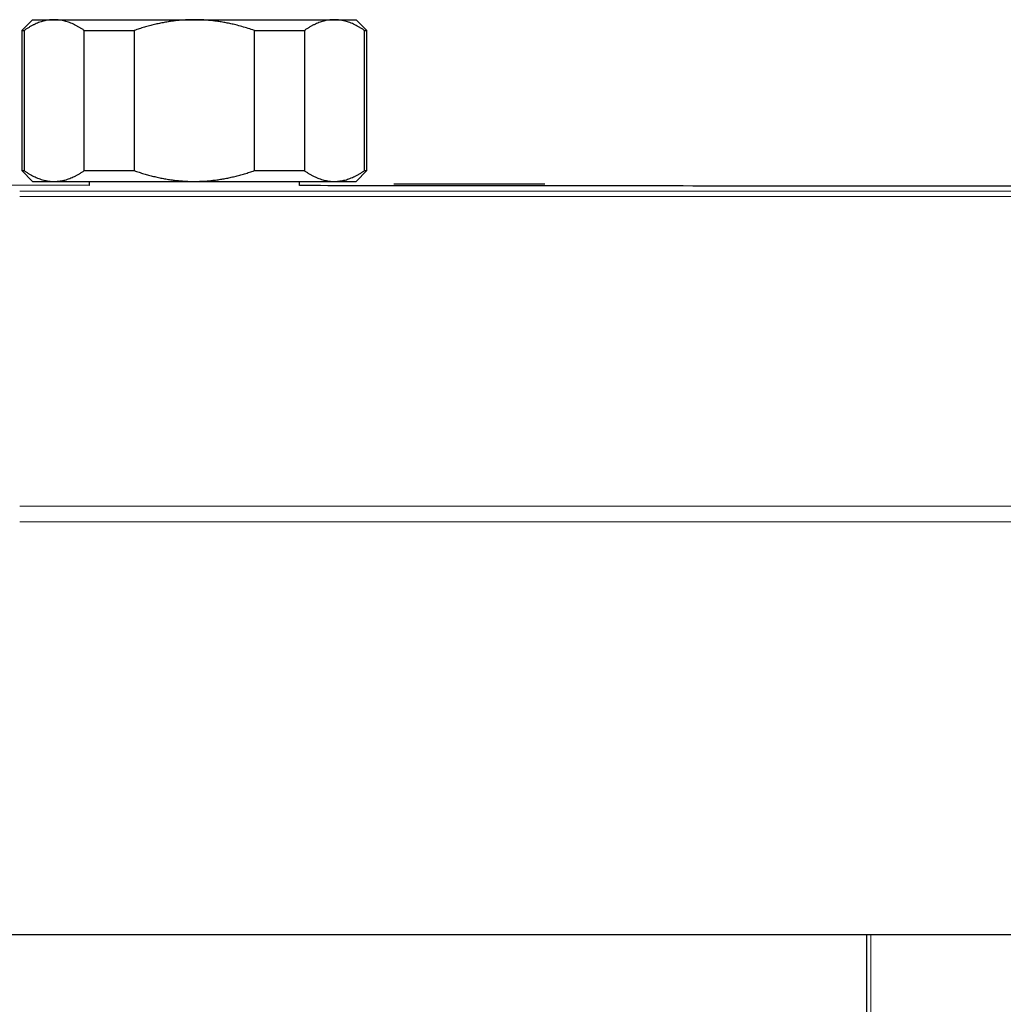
# Model space of a CAD drawing. Header units: millimetres. Extents: x 8 to 1323, y 12 to 708.
# Tile 15 of 44: x 592 to 683, y 329 to 420. Entities that reach past the tile are written whole.
import ezdxf

# ---------------------------------------------------------------- set-up
doc = ezdxf.new("R2010")
doc.units = ezdxf.units.MM

msp = doc.modelspace()

# ---------------------------------------------------------------- linework, layer by layer
at = {"color": 7, "linetype": 'Continuous', "lineweight": 30}
for p, q in [((592.764, 420.296), (591.764, 419.296)), ((592.764, 420.296), (594.773, 420.296)), ((594.773, 420.296), (607.764, 420.296)), ((607.764, 420.296), (620.754, 420.296)), ((620.754, 420.296), (622.764, 420.296)), ((623.764, 419.296), (622.764, 420.296)), ((591.764, 419.296), (591.764, 406.296)), ((591.764, 419.296), (591.99, 419.296)), ((591.99, 419.296), (591.99, 406.296)), ((597.557, 419.296), (602.196, 419.296)), ((597.557, 406.296), (597.557, 419.296)), ((602.196, 419.296), (602.196, 406.296)), ((613.332, 419.296), (617.97, 419.296)), ((613.332, 406.296), (613.332, 419.296)), ((617.97, 419.296), (617.97, 406.296)), ((623.538, 406.296), (623.538, 419.296)), ((623.538, 419.296), (623.764, 419.296)), ((623.764, 406.296), (623.764, 419.296)), ((591.764, 406.296), (592.764, 405.296)), ((591.764, 406.296), (591.99, 406.296)), ((597.557, 406.296), (602.196, 406.296)), ((613.332, 406.296), (617.97, 406.296)), ((622.764, 405.296), (623.764, 406.296)), ((623.538, 406.296), (623.764, 406.296)), ((598.014, 404.931), (586.204, 404.951)), ((592.764, 405.296), (594.773, 405.296)), ((594.773, 405.296), (607.764, 405.296)), ((598.014, 405.296), (598.014, 404.931)), ((607.764, 405.296), (620.754, 405.296)), ((617.514, 404.904), (617.514, 405.296)), ((620.754, 405.296), (622.764, 405.296)), ((626.254, 405.071), (640.254, 405.071)), ((584.894, 335.451), (780.794, 335.451)), ((670.114, 76.591), (670.114, 335.451))]:
    msp.add_line(p, q, dxfattribs=at)
at = {"color": 8, "linetype": 'Continuous', "lineweight": 0}
for p, q in [((773.953, 404.404), (591.574, 404.404)), ((773.953, 403.904), (591.574, 403.904)), ((591.576, 375.161), (773.952, 375.161)), ((773.952, 373.737), (591.576, 373.737)), ((670.488, 335.451), (670.488, 77.218))]:
    msp.add_line(p, q, dxfattribs=at)
at = {"color": 7, "linetype": 'Continuous', "lineweight": 30}
for points, knots in [([(594.773, 420.296), (594.741, 420.296), (594.634, 420.295), (594.452, 420.284), (594.227, 420.258), (594.003, 420.219), (593.779, 420.167), (593.555, 420.101), (593.333, 420.024), (593.113, 419.934), (592.891, 419.833), (592.667, 419.717), (592.439, 419.588), (592.213, 419.448), (592.064, 419.347), (591.99, 419.296)], [0, 0, 0, 0, 0.0340833, 0.1132228, 0.1923969, 0.2715725, 0.3507142, 0.4305461, 0.5103785, 0.5888076, 0.6672374, 0.750413, 0.8336138, 0.9168187, 1, 1, 1, 1]), ([(597.557, 419.296), (597.484, 419.346), (597.337, 419.446), (597.114, 419.584), (596.89, 419.712), (596.664, 419.829), (596.435, 419.934), (596.206, 420.027), (595.977, 420.106), (595.743, 420.173), (595.505, 420.227), (595.261, 420.266), (595.018, 420.291), (594.855, 420.294), (594.773, 420.296)], [0, 0, 0, 0, 0.082025, 0.164072, 0.246116, 0.328135, 0.410674, 0.493213, 0.574834, 0.656455, 0.742321, 0.82823, 0.914137, 1, 1, 1, 1]), ([(607.764, 420.296), (607.609, 420.294), (607.299, 420.292), (606.834, 420.269), (606.37, 420.234), (605.906, 420.184), (605.443, 420.12), (604.982, 420.042), (604.528, 419.953), (604.068, 419.849), (603.602, 419.731), (603.13, 419.598), (602.661, 419.454), (602.351, 419.349), (602.196, 419.296)], [0, 0, 0, 0, 0.081816, 0.16367, 0.245526, 0.327345, 0.409934, 0.492524, 0.573549, 0.654574, 0.740914, 0.827281, 0.913654, 1, 1, 1, 1]), ([(613.332, 419.296), (613.141, 419.36), (612.761, 419.489), (612.183, 419.661), (611.648, 419.804), (611.157, 419.919), (610.713, 420.011), (610.269, 420.09), (609.817, 420.158), (609.355, 420.214), (608.885, 420.256), (608.414, 420.284), (608.04, 420.295), (607.823, 420.296), (607.764, 420.296)], [0, 0, 0, 0, 0.106053, 0.212128, 0.318174, 0.398176, 0.478178, 0.557348, 0.636518, 0.719514, 0.802549, 0.885582, 0.968575, 1, 1, 1, 1]), ([(620.754, 420.296), (620.722, 420.296), (620.615, 420.295), (620.432, 420.284), (620.208, 420.258), (619.984, 420.219), (619.76, 420.167), (619.536, 420.101), (619.314, 420.024), (619.094, 419.934), (618.872, 419.833), (618.647, 419.717), (618.42, 419.588), (618.194, 419.448), (618.045, 419.347), (617.97, 419.296)], [0, 0, 0, 0, 0.034083, 0.113223, 0.192397, 0.271573, 0.350714, 0.430546, 0.510378, 0.588808, 0.667237, 0.750413, 0.833614, 0.916819, 1, 1, 1, 1]), ([(623.538, 419.296), (623.465, 419.346), (623.317, 419.446), (623.095, 419.584), (622.87, 419.712), (622.644, 419.829), (622.416, 419.934), (622.187, 420.027), (621.958, 420.106), (621.724, 420.173), (621.485, 420.227), (621.242, 420.266), (620.998, 420.291), (620.836, 420.294), (620.754, 420.296)], [0, 0, 0, 0, 0.082025, 0.164072, 0.246116, 0.328135, 0.410674, 0.493213, 0.574834, 0.656455, 0.742321, 0.82823, 0.914137, 1, 1, 1, 1]), ([(591.99, 406.296), (592.063, 406.246), (592.21, 406.145), (592.433, 406.007), (592.657, 405.879), (592.883, 405.763), (593.112, 405.657), (593.341, 405.565), (593.57, 405.485), (593.804, 405.418), (594.042, 405.364), (594.286, 405.325), (594.529, 405.3), (594.692, 405.297), (594.773, 405.296)], [0, 0, 0, 0, 0.082025, 0.164072, 0.246116, 0.328135, 0.410674, 0.493213, 0.574834, 0.656455, 0.742321, 0.82823, 0.914137, 1, 1, 1, 1]), ([(594.773, 405.296), (594.806, 405.296), (594.913, 405.297), (595.095, 405.307), (595.32, 405.333), (595.544, 405.373), (595.768, 405.425), (595.992, 405.49), (596.214, 405.568), (596.434, 405.657), (596.656, 405.759), (596.88, 405.874), (597.108, 406.004), (597.334, 406.143), (597.483, 406.245), (597.557, 406.296)], [0, 0, 0, 0, 0.0340833, 0.1132228, 0.1923969, 0.2715725, 0.3507142, 0.4305461, 0.5103785, 0.5888076, 0.6672374, 0.750413, 0.8336138, 0.9168187, 1, 1, 1, 1]), ([(602.196, 406.296), (602.343, 406.246), (602.637, 406.145), (603.083, 406.007), (603.531, 405.879), (603.984, 405.763), (604.44, 405.657), (604.898, 405.565), (605.357, 405.485), (605.824, 405.418), (606.301, 405.364), (606.788, 405.325), (607.276, 405.3), (607.601, 405.297), (607.764, 405.296)], [0, 0, 0, 0, 0.082025, 0.164072, 0.246116, 0.328135, 0.410674, 0.493213, 0.574834, 0.656455, 0.742321, 0.82823, 0.914137, 1, 1, 1, 1]), ([(607.764, 405.296), (607.823, 405.296), (608.033, 405.297), (608.393, 405.307), (608.844, 405.332), (609.293, 405.371), (609.743, 405.424), (610.192, 405.489), (610.637, 405.566), (611.078, 405.656), (611.523, 405.758), (611.973, 405.873), (612.43, 406.003), (612.883, 406.143), (613.182, 406.245), (613.332, 406.296)], [0, 0, 0, 0, 0.0314246, 0.1107733, 0.1901569, 0.2695421, 0.348893, 0.4289402, 0.5089879, 0.5876202, 0.6662531, 0.7496746, 0.8331215, 0.9165727, 1, 1, 1, 1]), ([(617.97, 406.296), (618.044, 406.246), (618.191, 406.145), (618.414, 406.007), (618.638, 405.879), (618.864, 405.763), (619.092, 405.657), (619.321, 405.565), (619.551, 405.485), (619.784, 405.418), (620.023, 405.364), (620.266, 405.325), (620.51, 405.3), (620.673, 405.297), (620.754, 405.296)], [0, 0, 0, 0, 0.082025, 0.164072, 0.246116, 0.328135, 0.410674, 0.493213, 0.574834, 0.656455, 0.742321, 0.82823, 0.914137, 1, 1, 1, 1]), ([(620.754, 405.296), (620.787, 405.296), (620.894, 405.297), (621.076, 405.307), (621.301, 405.333), (621.525, 405.373), (621.749, 405.425), (621.973, 405.49), (622.195, 405.568), (622.415, 405.657), (622.636, 405.759), (622.861, 405.874), (623.088, 406.004), (623.314, 406.143), (623.464, 406.245), (623.538, 406.296)], [0, 0, 0, 0, 0.0340833, 0.1132228, 0.1923969, 0.2715725, 0.3507142, 0.4305461, 0.5103785, 0.5888076, 0.6672374, 0.750413, 0.8336138, 0.9168187, 1, 1, 1, 1]), ([(748.014, 404.904), (746.606, 404.902), (741.108, 404.895), (731.517, 404.885), (719.316, 404.875), (707.188, 404.867), (695.133, 404.863), (683.077, 404.861), (670.257, 404.863), (656.671, 404.868), (642.319, 404.878), (629.267, 404.89), (620.998, 404.9), (617.514, 404.904)], [0, 0, 0, 0, 0.032354, 0.126411, 0.220468, 0.312844, 0.40522, 0.497597, 0.589974, 0.699946, 0.809919, 0.919893, 1, 1, 1, 1])]:
    msp.add_open_spline(points, degree=3, knots=knots, dxfattribs=at)

doc.saveas('drawing.dxf')
